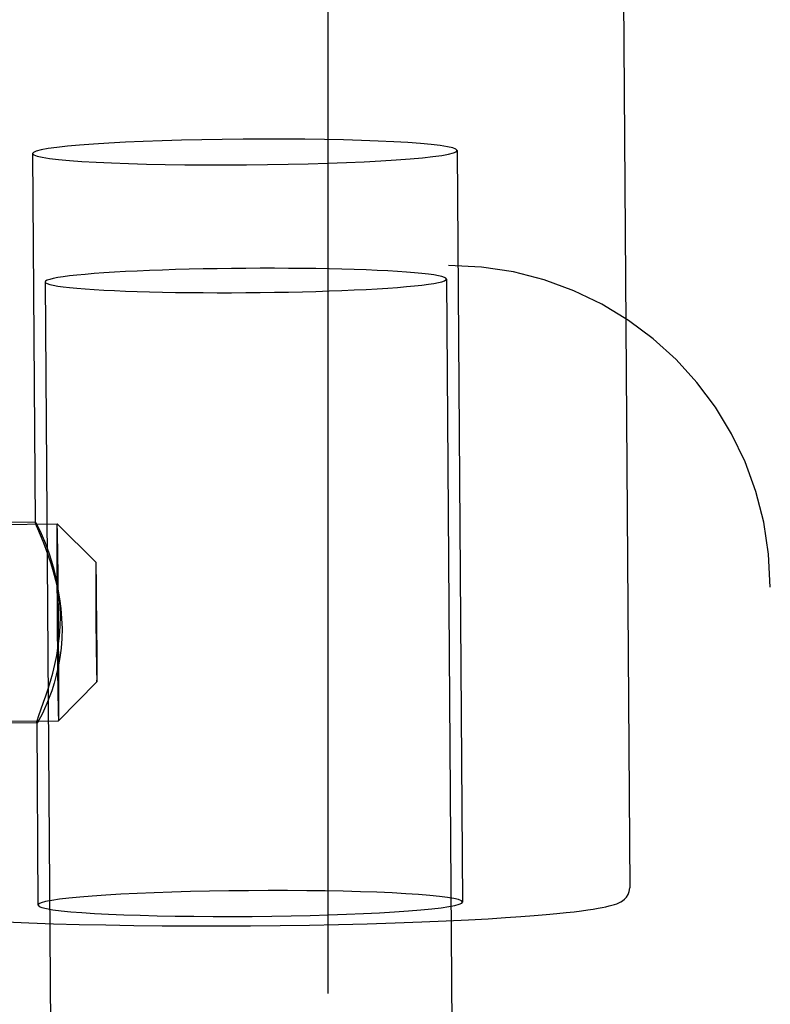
# Model space of a CAD drawing. Header units: inches. Extents: x 0 to 193, y 0 to 125.
# Tile 49 of 99: x 89.482 to 90.066, y 77.906 to 78.671. Entities that reach past the tile are written whole.
import ezdxf

# ---------------------------------------------------------------- set-up
doc = ezdxf.new("R2010")
doc.units = ezdxf.units.IN
doc.header["$LTSCALE"] = 10.63801
doc.header["$MEASUREMENT"] = 0
doc.linetypes.add('HIDDEN', pattern=[0.2, 0.1, -0.1])
doc.layers.add('DEFAULT_2', color=8, linetype='HIDDEN')
doc.layers.add('EXD_ENCLOSURE_SUBPANEL', color=7, linetype='CONTINUOUS')

msp = doc.modelspace()

# ---------------------------------------------------------------- linework, layer by layer
at = {"layer": 'DEFAULT_2', "color": 8, "linetype": 'HIDDEN'}
for p, q in [((89.72182, 78.9778), (89.72182, 46.9818)), ((89.95106, 78.76168), (89.95658, 77.9961)), ((89.49245, 78.56672), (89.49452, 78.28014)), ((89.82244, 78.5691), (89.82665, 77.98518)), ((89.50217, 78.46697), (89.58848, 66.48919)), ((89.81416, 78.46922), (89.90047, 66.49144)), ((89.22151, 78.27672), (89.5115, 78.27894)), ((89.4947, 78.28031), (89.2465, 78.27841)), ((89.49455, 78.28032), (89.49452, 78.28024)), ((89.51132, 78.27408), (89.5113, 78.27258)), ((89.51135, 78.27597), (89.51132, 78.27408)), ((89.54173, 78.24917), (89.5115, 78.27894)), ((89.51168, 78.27618), (89.51164, 78.27714)), ((89.51172, 78.27501), (89.51168, 78.27618)), ((89.51178, 78.27288), (89.51172, 78.27501)), ((89.51128, 78.269), (89.51125, 78.26101)), ((89.5113, 78.27258), (89.51128, 78.269)), ((89.51188, 78.26839), (89.51178, 78.27288)), ((89.51206, 78.25888), (89.51188, 78.26839)), ((89.51125, 78.26101), (89.51126, 78.24294)), ((89.51236, 78.23663), (89.51206, 78.25888)), ((89.51126, 78.24294), (89.51145, 78.20706)), ((89.54159, 78.24313), (89.54157, 78.23828)), ((89.54161, 78.24531), (89.54159, 78.24313)), ((89.54162, 78.24622), (89.54161, 78.24531)), ((89.54164, 78.24737), (89.54162, 78.24622)), ((89.54183, 78.24749), (89.54181, 78.24808)), ((89.54186, 78.24678), (89.54183, 78.24749)), ((89.5419, 78.24549), (89.54186, 78.24678)), ((89.54196, 78.24276), (89.5419, 78.24549)), ((89.54206, 78.23698), (89.54196, 78.24276)), ((89.51272, 78.19783), (89.51236, 78.23663)), ((89.54157, 78.23828), (89.54158, 78.22729)), ((89.54225, 78.22345), (89.54206, 78.23698)), ((89.54158, 78.22729), (89.54169, 78.20548)), ((89.54247, 78.19987), (89.54225, 78.22345)), ((89.51145, 78.20706), (89.51181, 78.16827)), ((89.54169, 78.20548), (89.54191, 78.1819)), ((89.5129, 78.16195), (89.51272, 78.19783)), ((89.54258, 78.17806), (89.54247, 78.19987)), ((89.54191, 78.1819), (89.5421, 78.16837)), ((89.54259, 78.16708), (89.54258, 78.17806)), ((89.51181, 78.16827), (89.51211, 78.14601)), ((89.5421, 78.16837), (89.5422, 78.1626)), ((89.54257, 78.16222), (89.54259, 78.16708)), ((89.51292, 78.14388), (89.5129, 78.16195)), ((89.5422, 78.1626), (89.54227, 78.15986)), ((89.54227, 78.15986), (89.5423, 78.15857)), ((89.5423, 78.15857), (89.54233, 78.15786)), ((89.54253, 78.15799), (89.54254, 78.15913)), ((89.54254, 78.15913), (89.54256, 78.16005)), ((89.54256, 78.16005), (89.54257, 78.16222)), ((89.54244, 78.15618), (89.51268, 78.12595)), ((89.54233, 78.15786), (89.54235, 78.15727)), ((89.51211, 78.14601), (89.51228, 78.13651)), ((89.51289, 78.13589), (89.51292, 78.14388)), ((89.497, 78.12922), (89.50106, 78.14046)), ((89.51228, 78.13651), (89.51239, 78.13201)), ((89.51286, 78.13231), (89.51289, 78.13589)), ((89.51239, 78.13201), (89.51245, 78.12988)), ((89.51245, 78.12988), (89.51249, 78.12872)), ((89.51249, 78.12872), (89.51253, 78.12775)), ((89.51281, 78.12893), (89.51284, 78.13081)), ((89.51284, 78.13081), (89.51286, 78.13231)), ((89.22269, 78.12372), (89.51267, 78.12595)), ((89.4959, 78.12432), (89.2477, 78.12241)), ((89.49564, 78.12468), (89.49666, 77.9828))]:
    msp.add_line(p, q, dxfattribs=at)
for points in [[(89.65608, 78.57786), (89.63984, 78.57769), (89.62392, 78.57743), (89.60824, 78.57707), (89.59304, 78.57662), (89.57847, 78.57609), (89.56464, 78.57548), (89.55172, 78.5748), (89.53981, 78.57405), (89.52904, 78.57324), (89.5195, 78.57239), (89.5113, 78.57148), (89.50449, 78.57055), (89.49917, 78.56958), (89.49536, 78.56861), (89.49312, 78.56762), (89.49245, 78.56672)], [(89.82244, 78.5691), (89.8215, 78.57014), (89.819, 78.57109), (89.81493, 78.57201), (89.80936, 78.57289), (89.80231, 78.57372), (89.79387, 78.57449), (89.78411, 78.5752), (89.77314, 78.57584), (89.76105, 78.57641), (89.74797, 78.57689), (89.73401, 78.57729), (89.71932, 78.57759), (89.70403, 78.5778), (89.68829, 78.57792), (89.67233, 78.57794), (89.65608, 78.57786)], [(89.49245, 78.56672), (89.49339, 78.56567), (89.4959, 78.56472), (89.49997, 78.5638), (89.50554, 78.56293), (89.51259, 78.5621), (89.52103, 78.56132), (89.53079, 78.56061), (89.54175, 78.55997), (89.55385, 78.55941), (89.56693, 78.55892), (89.58089, 78.55853), (89.59558, 78.55822), (89.61087, 78.55801), (89.62661, 78.55789), (89.64257, 78.55787), (89.65882, 78.55795)], [(89.65882, 78.55795), (89.67506, 78.55812), (89.69098, 78.55839), (89.70665, 78.55875), (89.72186, 78.55919), (89.73643, 78.55972), (89.75025, 78.56033), (89.76317, 78.56101), (89.77509, 78.56176), (89.78585, 78.56257), (89.7954, 78.56343), (89.8036, 78.56433), (89.81041, 78.56527), (89.81573, 78.56623), (89.81954, 78.56721), (89.82177, 78.56819), (89.82244, 78.5691)], [(89.81416, 78.46922), (89.81376, 78.46988), (89.81258, 78.47054), (89.8106, 78.47119), (89.80785, 78.47182), (89.80433, 78.47243), (89.80007, 78.47303), (89.79508, 78.47359), (89.7894, 78.47413), (89.78305, 78.47464), (89.77606, 78.47511), (89.76847, 78.47555), (89.76032, 78.47595), (89.75165, 78.47631), (89.74251, 78.47663), (89.73293, 78.4769), (89.72297, 78.47713), (89.71268, 78.47731), (89.70212, 78.47745), (89.69133, 78.47754), (89.68037, 78.47758), (89.6693, 78.47757), (89.65817, 78.47752), (89.64704, 78.47741), (89.63597, 78.47726), (89.62501, 78.47706), (89.61422, 78.47682), (89.60365, 78.47653), (89.59337, 78.4762), (89.58341, 78.47583), (89.57383, 78.47541), (89.56468, 78.47497), (89.55601, 78.47448), (89.54786, 78.47396), (89.54027, 78.47342), (89.53329, 78.47284), (89.52694, 78.47224), (89.52126, 78.47163), (89.51627, 78.47099), (89.51201, 78.47034), (89.50849, 78.46967), (89.50574, 78.469), (89.50376, 78.46832), (89.50257, 78.46765), (89.50217, 78.46697)], [(89.50217, 78.46697), (89.50257, 78.4663), (89.50376, 78.46564), (89.50574, 78.46499), (89.50849, 78.46436), (89.51201, 78.46375), (89.51627, 78.46316), (89.52126, 78.46259), (89.52694, 78.46206), (89.53329, 78.46155), (89.54027, 78.46107), (89.54786, 78.46064), (89.55601, 78.46024), (89.56468, 78.45988), (89.57383, 78.45956), (89.58341, 78.45928), (89.59337, 78.45905), (89.60365, 78.45887), (89.61422, 78.45873), (89.62501, 78.45865), (89.63597, 78.45861), (89.64704, 78.45861), (89.65817, 78.45867), (89.6693, 78.45877), (89.68037, 78.45892), (89.69133, 78.45912), (89.70212, 78.45937), (89.71268, 78.45965), (89.72297, 78.45999), (89.73293, 78.46036), (89.74251, 78.46077), (89.75165, 78.46122), (89.76032, 78.4617), (89.76847, 78.46222), (89.77606, 78.46277), (89.78305, 78.46334), (89.7894, 78.46394), (89.79508, 78.46456), (89.80007, 78.4652), (89.80433, 78.46585), (89.80785, 78.46651), (89.8106, 78.46718), (89.81258, 78.46786), (89.81376, 78.46854), (89.81416, 78.46921)], [(89.49452, 78.28024), (89.49452, 78.28018), (89.49475, 78.27938), (89.49534, 78.27783), (89.49629, 78.27546), (89.49757, 78.27238), (89.49911, 78.26864), (89.50084, 78.2643), (89.50271, 78.25943), (89.50466, 78.25404), (89.50663, 78.24818), (89.50855, 78.24188), (89.51036, 78.23518), (89.51198, 78.22814), (89.51335, 78.22077), (89.5144, 78.2132), (89.51506, 78.20554), (89.51533, 78.19776)], [(89.51403, 78.20717), (89.51377, 78.21494), (89.51312, 78.22249), (89.5121, 78.22984), (89.51077, 78.23689), (89.50921, 78.24353), (89.50747, 78.24974), (89.50563, 78.25547), (89.50375, 78.26069), (89.5019, 78.26538), (89.50015, 78.26949), (89.49853, 78.27303), (89.49711, 78.27592), (89.49595, 78.27812), (89.49512, 78.27959), (89.49464, 78.28026), (89.49455, 78.28032)], [(89.5115, 78.27894), (89.51148, 78.27893), (89.51147, 78.27887), (89.51145, 78.27875), (89.51144, 78.27859), (89.51143, 78.27837), (89.51141, 78.2781), (89.5114, 78.27777), (89.51139, 78.2774), (89.51138, 78.27697), (89.51135, 78.27597)], [(89.51164, 78.27714), (89.51162, 78.27755), (89.5116, 78.2779), (89.51158, 78.27821), (89.51157, 78.27846), (89.51155, 78.27866), (89.51153, 78.2788), (89.51152, 78.2789), (89.5115, 78.27894)], [(89.54173, 78.24917), (89.54172, 78.24917), (89.54171, 78.24913), (89.5417, 78.24906), (89.54169, 78.24896), (89.54168, 78.24882), (89.54167, 78.24866), (89.54167, 78.24846), (89.54166, 78.24824), (89.54165, 78.24798), (89.54164, 78.24737)], [(89.54181, 78.24808), (89.5418, 78.24833), (89.54179, 78.24854), (89.54178, 78.24873), (89.54177, 78.24888), (89.54176, 78.249), (89.54175, 78.24909), (89.54174, 78.24915), (89.54173, 78.24917)], [(89.50106, 78.14046), (89.50276, 78.14536), (89.50455, 78.15077), (89.50635, 78.15666), (89.50811, 78.16298), (89.50976, 78.1697), (89.51122, 78.17677), (89.51244, 78.18415), (89.51335, 78.19174), (89.51388, 78.1994), (89.51403, 78.20717)], [(89.51533, 78.19776), (89.51517, 78.19), (89.51461, 78.18245), (89.51367, 78.17508), (89.51241, 78.16801), (89.51088, 78.16135), (89.50917, 78.1551), (89.50734, 78.14934), (89.50546, 78.14408), (89.50359, 78.13936), (89.5018, 78.13522), (89.50013, 78.13166), (89.49865, 78.12874), (89.4974, 78.12653), (89.49647, 78.12505), (89.49589, 78.12437), (89.49575, 78.12431)], [(89.54235, 78.15727), (89.54236, 78.15703), (89.54237, 78.15681), (89.54238, 78.15663), (89.5424, 78.15647), (89.54241, 78.15635), (89.54242, 78.15626), (89.54243, 78.15621), (89.54244, 78.15618), (89.54244, 78.15618)], [(89.54244, 78.15618), (89.54245, 78.15619), (89.54245, 78.15622), (89.54246, 78.15629), (89.54247, 78.1564), (89.54248, 78.15653), (89.54249, 78.15669), (89.5425, 78.15689), (89.5425, 78.15712), (89.54251, 78.15738), (89.54253, 78.15799)], [(89.49564, 78.12455), (89.49575, 78.12526), (89.4962, 78.12683), (89.497, 78.12922)], [(89.51253, 78.12775), (89.51255, 78.12734), (89.51256, 78.12699), (89.51258, 78.12669), (89.5126, 78.12643), (89.51262, 78.12623), (89.51263, 78.12609), (89.51265, 78.12599), (89.51267, 78.12595), (89.51267, 78.12595)], [(89.51268, 78.12595), (89.51268, 78.12596), (89.5127, 78.12602), (89.51271, 78.12614), (89.51273, 78.12631), (89.51274, 78.12653), (89.51275, 78.1268), (89.51277, 78.12712), (89.51278, 78.12749), (89.51279, 78.12792), (89.51281, 78.12893)], [(89.49575, 78.12431), (89.49565, 78.12445), (89.49564, 78.12455)], [(89.47165, 77.96976), (89.48958, 77.969), (89.50861, 77.96834), (89.52862, 77.96779), (89.54948, 77.96734), (89.57106, 77.967), (89.59323, 77.96677), (89.61583, 77.96665), (89.63872, 77.96665), (89.66176, 77.96676), (89.68481, 77.96698), (89.7077, 77.96731), (89.7303, 77.96775), (89.75245, 77.9683), (89.77421, 77.96896), (89.79487, 77.9697), (89.81393, 77.97051), (89.83123, 77.97134), (89.84644, 77.97218), (89.85991, 77.97301), (89.87185, 77.97383), (89.88239, 77.97464), (89.8917, 77.97543), (89.8999, 77.97619), (89.90713, 77.97694), (89.91347, 77.97765), (89.91904, 77.97835), (89.92392, 77.97902), (89.92819, 77.97967), (89.93192, 77.9803), (89.93519, 77.98091), (89.93804, 77.9815), (89.94054, 77.98209), (89.94274, 77.98267), (89.94468, 77.98327), (89.94644, 77.98388), (89.94805, 77.98454), (89.94958, 77.9853), (89.95107, 77.98621), (89.95256, 77.98737), (89.95404, 77.98892), (89.95533, 77.99091), (89.95624, 77.99331), (89.95658, 77.9961)], [(89.66028, 77.99395), (89.645, 77.99379), (89.62999, 77.99355), (89.61519, 77.99322), (89.60078, 77.99282), (89.58689, 77.99234), (89.57363, 77.99179), (89.56114, 77.99117), (89.54949, 77.9905), (89.53881, 77.98976), (89.52916, 77.98898), (89.52066, 77.98815), (89.51335, 77.98729), (89.50732, 77.98641), (89.50259, 77.9855), (89.49923, 77.98457), (89.49724, 77.98365), (89.49667, 77.9828)], [(89.82665, 77.98518), (89.82582, 77.98617), (89.82358, 77.98707), (89.81997, 77.98793), (89.81501, 77.98877), (89.80874, 77.98956), (89.80121, 77.99031), (89.79249, 77.991), (89.78266, 77.99163), (89.7718, 77.9922), (89.75999, 77.9927), (89.74735, 77.99312), (89.73397, 77.99347), (89.71998, 77.99373), (89.70549, 77.99391), (89.69062, 77.99401), (89.67558, 77.99402), (89.66028, 77.99395)], [(89.49667, 77.9828), (89.4975, 77.98181), (89.49973, 77.98092), (89.50334, 77.98005), (89.50831, 77.97921), (89.51458, 77.97842), (89.52211, 77.97767), (89.53082, 77.97698), (89.54066, 77.97635), (89.55152, 77.97578), (89.56333, 77.97528), (89.57597, 77.97486), (89.58934, 77.97451), (89.60333, 77.97425), (89.61783, 77.97407), (89.63269, 77.97397), (89.64774, 77.97396), (89.66303, 77.97403)], [(89.66303, 77.97403), (89.67831, 77.97419), (89.69332, 77.97444), (89.70813, 77.97476), (89.72254, 77.97516), (89.73643, 77.97564), (89.74968, 77.97619), (89.76218, 77.97681), (89.77382, 77.97749), (89.78451, 77.97822), (89.79415, 77.979), (89.80265, 77.97983), (89.80996, 77.98069), (89.816, 77.98158), (89.82072, 77.98248), (89.82409, 77.98341), (89.82607, 77.98433), (89.82665, 77.98518)]]:
    msp.add_lwpolyline(points, dxfattribs=at)
at = {"layer": 'EXD_ENCLOSURE_SUBPANEL', "color": 8, "linetype": 'HIDDEN'}
for p, q in [((77.62782, 78.47982), (89.81582, 78.47982)), ((90.06582, 76.48384), (90.06582, 78.22982))]:
    msp.add_line(p, q, dxfattribs=at)
msp.add_arc((89.81582, 78.22982), 0.25, 0, 90, dxfattribs=at)

doc.saveas('drawing.dxf')
